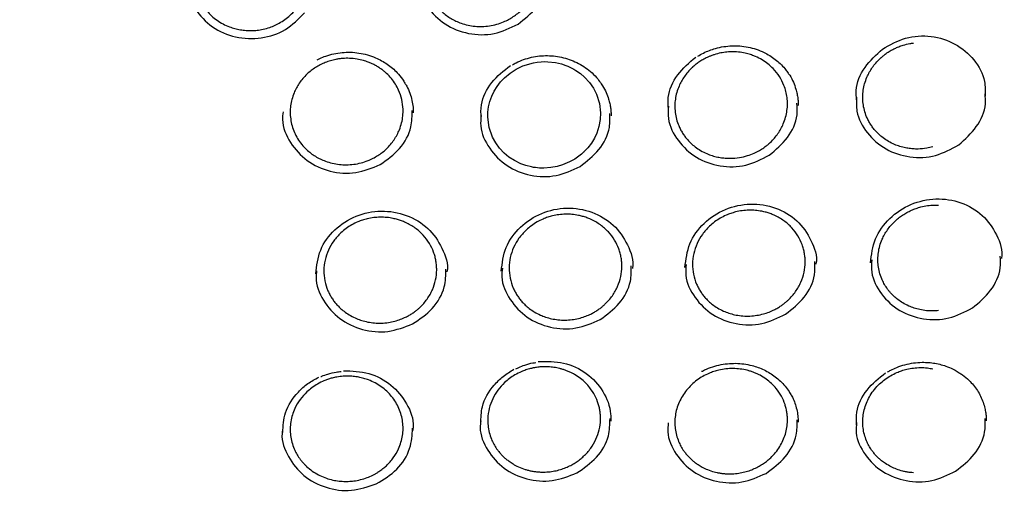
# Model space of a CAD drawing. Header units: millimetres. Extents: x 8 to 1577, y 12 to 2536.
# Tile 44 of 52: x 772 to 798, y 2127 to 2140. Entities that reach past the tile are written whole.
import ezdxf

# ---------------------------------------------------------------- set-up
doc = ezdxf.new("R2010")
doc.units = ezdxf.units.MM

msp = doc.modelspace()

# ---------------------------------------------------------------- linework, layer by layer
at = {"color": 7, "linetype": 'Continuous', "lineweight": 30, "flags": 128}
msp.add_lwpolyline([(784.746, 2138.226), (784.893, 2138.35), (785.056, 2138.454), (785.231, 2138.538), (785.51, 2138.621), (785.612, 2138.638), (785.712, 2138.648), (785.806, 2138.652), (785.893, 2138.65), (786.096, 2138.627), (786.253, 2138.591), (786.366, 2138.553), (786.417, 2138.533), (786.473, 2138.508), (786.527, 2138.482), (786.58, 2138.453), (786.632, 2138.422), (786.752, 2138.338), (786.862, 2138.244), (786.988, 2138.105), (787.093, 2137.955), (787.174, 2137.795), (787.253, 2137.547), (787.282, 2137.296), (787.273, 2137.12), (787.24, 2136.941), (787.181, 2136.762), (787.119, 2136.63), (787.041, 2136.502), (786.949, 2136.38), (786.841, 2136.266), (786.841, 2136.266), (786.841, 2136.266), (786.841, 2136.266), (786.841, 2136.266), (786.841, 2136.266), (786.841, 2136.266), (786.841, 2136.266), (786.84, 2136.266), (786.84, 2136.265), (786.839, 2136.264), (786.835, 2136.261), (786.823, 2136.25), (786.78, 2136.211), (786.708, 2136.154), (786.603, 2136.081), (786.462, 2136.002), (786.279, 2135.926), (786.133, 2135.884), (785.968, 2135.853), (785.786, 2135.84), (785.73, 2135.84), (785.674, 2135.843), (785.619, 2135.847), (785.565, 2135.853), (785.512, 2135.86), (785.46, 2135.87), (785.311, 2135.907), (785.173, 2135.957), (785.006, 2136.038), (784.86, 2136.133), (784.735, 2136.237), (784.616, 2136.364), (784.513, 2136.505), (784.428, 2136.66), (784.34, 2136.913), (784.305, 2137.184), (784.308, 2137.322), (784.326, 2137.462), (784.36, 2137.6), (784.408, 2137.736), (784.471, 2137.869), (784.549, 2137.995), (784.641, 2138.115), (784.746, 2138.226)], dxfattribs=at)
at = {"color": 7, "linetype": 'Continuous', "lineweight": 30}
for points, knots in [([(783.076, 2141.965), (783.112, 2141.998), (783.183, 2142.064), (783.301, 2142.15), (783.426, 2142.224), (783.536, 2142.276), (783.626, 2142.311), (783.698, 2142.335), (783.779, 2142.358), (783.896, 2142.384), (784.041, 2142.403), (784.221, 2142.407), (784.395, 2142.391), (784.558, 2142.357), (784.685, 2142.316), (784.793, 2142.273), (784.889, 2142.226), (784.985, 2142.169), (785.076, 2142.106), (785.204, 2142.002), (785.354, 2141.843), (785.497, 2141.614), (785.591, 2141.365), (785.629, 2141.132), (785.629, 2140.921), (785.603, 2140.735), (785.554, 2140.563), (785.487, 2140.408), (785.41, 2140.271), (785.315, 2140.14), (785.21, 2140.024), (785.096, 2139.923), (784.98, 2139.838), (784.855, 2139.763), (784.709, 2139.693), (784.54, 2139.634), (784.349, 2139.593), (784.157, 2139.577), (783.967, 2139.583), (783.78, 2139.612), (783.611, 2139.66), (783.462, 2139.721), (783.333, 2139.79), (783.209, 2139.871), (783.085, 2139.974), (782.964, 2140.099), (782.855, 2140.249), (782.766, 2140.412), (782.701, 2140.586), (782.66, 2140.768), (782.647, 2140.932), (782.652, 2141.076), (782.667, 2141.2), (782.696, 2141.328), (782.739, 2141.459), (782.797, 2141.591), (782.873, 2141.721), (782.964, 2141.848), (783.039, 2141.926), (783.076, 2141.965)], [0, 0, 0, 0, 0.015851, 0.0316, 0.047246, 0.06279, 0.070526, 0.078237, 0.087204, 0.097432, 0.11663, 0.134165, 0.154953, 0.172795, 0.187692, 0.198234, 0.210445, 0.222628, 0.234782, 0.246908, 0.277064, 0.307053, 0.336879, 0.366549, 0.386745, 0.407902, 0.429786, 0.446683, 0.463993, 0.481715, 0.49985, 0.51545, 0.531059, 0.546676, 0.562301, 0.583141, 0.603996, 0.624867, 0.644675, 0.664891, 0.685515, 0.701255, 0.717224, 0.733421, 0.749847, 0.770425, 0.791103, 0.811878, 0.832751, 0.853719, 0.874781, 0.88822, 0.902294, 0.917, 0.93234, 0.948311, 0.964912, 0.982142, 1, 1, 1, 1]), ([(776.977, 2141.857), (777.023, 2141.899), (777.111, 2141.98), (777.257, 2142.078), (777.402, 2142.154), (777.557, 2142.217), (777.719, 2142.262), (777.883, 2142.289), (778.024, 2142.298), (778.15, 2142.296), (778.268, 2142.285), (778.386, 2142.265), (778.501, 2142.236), (778.636, 2142.191), (778.786, 2142.123), (778.945, 2142.025), (779.088, 2141.911), (779.214, 2141.78), (779.324, 2141.634), (779.406, 2141.486), (779.465, 2141.342), (779.505, 2141.206), (779.53, 2141.065), (779.539, 2140.943), (779.538, 2140.839), (779.531, 2140.753), (779.518, 2140.66), (779.497, 2140.562), (779.463, 2140.448), (779.412, 2140.321), (779.337, 2140.182), (779.24, 2140.042), (779.121, 2139.908), (778.983, 2139.789), (778.837, 2139.69), (778.692, 2139.613), (778.537, 2139.551), (778.377, 2139.506), (778.218, 2139.48), (778.093, 2139.471), (777.995, 2139.471), (777.919, 2139.475), (777.844, 2139.482), (777.745, 2139.497), (777.625, 2139.523), (777.47, 2139.573), (777.311, 2139.645), (777.152, 2139.742), (777.008, 2139.857), (776.882, 2139.988), (776.772, 2140.134), (776.689, 2140.282), (776.63, 2140.426), (776.591, 2140.562), (776.565, 2140.703), (776.556, 2140.826), (776.558, 2140.93), (776.564, 2141.018), (776.578, 2141.112), (776.6, 2141.212), (776.634, 2141.325), (776.686, 2141.452), (776.761, 2141.59), (776.856, 2141.729), (776.936, 2141.814), (776.977, 2141.857)], [0, 0, 0, 0, 0.020156, 0.039053, 0.056694, 0.07308, 0.092972, 0.110641, 0.126089, 0.138089, 0.151085, 0.163939, 0.176652, 0.189224, 0.209858, 0.230104, 0.249965, 0.269894, 0.290173, 0.310804, 0.326515, 0.342426, 0.358538, 0.374852, 0.383806, 0.393548, 0.404078, 0.415395, 0.427502, 0.443743, 0.46122, 0.479933, 0.499884, 0.52025, 0.539266, 0.556931, 0.573241, 0.592872, 0.610089, 0.624888, 0.633084, 0.64123, 0.649325, 0.65737, 0.6733, 0.689026, 0.709669, 0.729946, 0.749857, 0.76981, 0.790112, 0.81076, 0.826479, 0.842391, 0.858497, 0.874796, 0.883973, 0.893895, 0.904562, 0.915973, 0.928127, 0.944361, 0.961752, 0.980299, 1, 1, 1, 1]), ([(776.368, 2140.952), (776.357, 2140.85), (776.322, 2140.534), (776.55, 2140.023), (777.004, 2139.54), (777.635, 2139.264), (778.324, 2139.24), (778.991, 2139.459), (779.304, 2139.778), (779.461, 2139.938)], [0, 0, 0, 0, 0.073353, 0.227694, 0.382008, 0.536332, 0.690729, 0.845152, 1, 1, 1, 1]), ([(782.469, 2140.988), (782.462, 2140.89), (782.437, 2140.577), (782.68, 2140.079), (783.149, 2139.611), (783.785, 2139.36), (784.487, 2139.345), (784.897, 2139.542), (785.103, 2139.641)], [0, 0, 0, 0, 0.083383, 0.266532, 0.449693, 0.63294, 0.816218, 1, 1, 1, 1]), ([(785.103, 2139.641), (785.278, 2139.78), (785.627, 2140.059), (785.887, 2140.585), (785.874, 2140.917), (785.869, 2141.033)], [0, 0, 0, 0, 0.3933368, 0.7864716, 1, 1, 1, 1]), ([(794.726, 2138.983), (794.925, 2139.095), (795.323, 2139.318), (796.022, 2139.358), (796.668, 2139.151), (797.17, 2138.727), (797.449, 2138.218), (797.441, 2137.872), (797.438, 2137.741)], [0, 0, 0, 0, 0.179165, 0.357068, 0.535166, 0.713425, 0.891181, 1, 1, 1, 1]), ([(789.849, 2138.796), (789.899, 2138.825), (789.998, 2138.882), (790.156, 2138.95), (790.334, 2139.009), (790.533, 2139.052), (790.749, 2139.074), (790.965, 2139.07), (791.181, 2139.041), (791.395, 2138.983), (791.587, 2138.905), (791.753, 2138.813), (791.897, 2138.714), (792.029, 2138.6), (792.14, 2138.487), (792.196, 2138.405), (792.219, 2138.372)], [0, 0, 0, 0, 0.064725, 0.128584, 0.191356, 0.273412, 0.353654, 0.432975, 0.514125, 0.597438, 0.683014, 0.748668, 0.815499, 0.883427, 0.952114, 1, 1, 1, 1]), ([(794.658, 2138.728), (794.662, 2138.731), (794.67, 2138.739), (794.684, 2138.752), (794.7, 2138.766), (794.718, 2138.782), (794.739, 2138.8), (794.782, 2138.834), (794.854, 2138.887), (794.937, 2138.938), (795.006, 2138.976), (795.053, 2139), (795.104, 2139.023), (795.158, 2139.046), (795.216, 2139.068), (795.313, 2139.099), (795.423, 2139.128), (795.514, 2139.139), (795.546, 2139.142)], [0, 0, 0, 0, 0.016069, 0.034987, 0.056754, 0.081368, 0.108829, 0.139136, 0.247106, 0.380639, 0.430843, 0.483884, 0.539761, 0.598472, 0.660016, 0.725494, 0.902925, 1, 1, 1, 1]), ([(779.795, 2138.7), (779.819, 2138.712), (779.892, 2138.751), (780.04, 2138.807), (780.237, 2138.863), (780.457, 2138.897), (780.679, 2138.905), (780.903, 2138.884), (781.127, 2138.835), (781.326, 2138.764), (781.501, 2138.679), (781.65, 2138.587), (781.788, 2138.481), (781.925, 2138.35), (782.036, 2138.219), (782.093, 2138.121), (782.114, 2138.086)], [0, 0, 0, 0, 0.029514, 0.093935, 0.177456, 0.258888, 0.341385, 0.425474, 0.511169, 0.598456, 0.664923, 0.732167, 0.799715, 0.866015, 0.952319, 1, 1, 1, 1]), ([(784.959, 2138.57), (784.99, 2138.588), (785.082, 2138.642), (785.25, 2138.709), (785.458, 2138.77), (785.671, 2138.805), (785.885, 2138.815), (786.097, 2138.8), (786.306, 2138.76), (786.51, 2138.695), (786.707, 2138.607), (786.893, 2138.494), (787.063, 2138.356), (787.201, 2138.213), (787.271, 2138.109), (787.301, 2138.065)], [0, 0, 0, 0, 0.040133, 0.121227, 0.201872, 0.282104, 0.361997, 0.441563, 0.521052, 0.601766, 0.683836, 0.767158, 0.851686, 0.937483, 1, 1, 1, 1]), ([(789.076, 2137.407), (789.069, 2137.506), (789.047, 2137.817), (789.289, 2138.333), (789.626, 2138.625), (789.795, 2138.772)], [0, 0, 0, 0, 0.1882339, 0.5928534, 1, 1, 1, 1]), ([(789.697, 2138.491), (789.697, 2138.491), (789.697, 2138.491), (789.697, 2138.491), (789.697, 2138.491), (789.697, 2138.491), (789.697, 2138.491), (789.698, 2138.491), (789.699, 2138.492), (789.7, 2138.494), (789.703, 2138.497), (789.711, 2138.504), (789.734, 2138.525), (789.781, 2138.565), (789.859, 2138.624), (789.939, 2138.677), (790.014, 2138.72), (790.072, 2138.75), (790.137, 2138.78), (790.207, 2138.809), (790.314, 2138.847), (790.452, 2138.883), (790.617, 2138.907), (790.79, 2138.915), (790.965, 2138.903), (791.11, 2138.876), (791.209, 2138.849), (791.271, 2138.829), (791.325, 2138.809), (791.419, 2138.771), (791.549, 2138.705), (791.706, 2138.597), (791.866, 2138.452), (792.015, 2138.264), (792.121, 2138.056), (792.182, 2137.867), (792.213, 2137.704), (792.223, 2137.535), (792.211, 2137.361), (792.175, 2137.182), (792.118, 2137.019), (792.047, 2136.875), (791.969, 2136.749), (791.876, 2136.63), (791.802, 2136.553), (791.757, 2136.511), (791.745, 2136.501), (791.732, 2136.488), (791.715, 2136.474), (791.696, 2136.458), (791.656, 2136.425), (791.586, 2136.373), (791.475, 2136.303), (791.333, 2136.231), (791.156, 2136.164), (790.945, 2136.114), (790.768, 2136.099), (790.64, 2136.1), (790.573, 2136.104), (790.506, 2136.111), (790.442, 2136.12), (790.348, 2136.137), (790.23, 2136.168), (790.078, 2136.225), (789.928, 2136.301), (789.786, 2136.395), (789.673, 2136.491), (789.584, 2136.583), (789.512, 2136.671), (789.448, 2136.763), (789.393, 2136.86), (789.336, 2136.983), (789.285, 2137.133), (789.25, 2137.312), (789.241, 2137.489), (789.255, 2137.664), (789.292, 2137.836), (789.348, 2137.995), (789.417, 2138.136), (789.495, 2138.261), (789.587, 2138.381), (789.66, 2138.454), (789.697, 2138.491)], [0, 0, 0, 0, 0.000006, 0.000012, 0.000021, 0.000037, 0.000067, 0.000123, 0.000226, 0.000427, 0.000836, 0.001726, 0.003828, 0.011043, 0.021641, 0.035619, 0.042157, 0.049236, 0.056854, 0.065012, 0.073772, 0.09302, 0.110779, 0.127051, 0.148666, 0.16695, 0.174845, 0.181908, 0.188139, 0.193642, 0.214979, 0.235951, 0.25656, 0.286768, 0.31617, 0.335341, 0.354157, 0.372657, 0.392705, 0.413225, 0.434219, 0.450283, 0.466616, 0.48322, 0.500094, 0.501458, 0.503155, 0.505186, 0.50755, 0.510249, 0.513281, 0.524381, 0.538488, 0.555604, 0.575732, 0.598876, 0.625039, 0.632435, 0.639711, 0.646867, 0.653902, 0.660818, 0.677573, 0.693575, 0.713733, 0.732548, 0.750019, 0.762773, 0.775473, 0.788118, 0.800708, 0.813242, 0.833998, 0.854599, 0.875042, 0.894155, 0.913954, 0.934437, 0.950253, 0.966453, 0.983036, 1, 1, 1, 1]), ([(794.045, 2137.642), (794.037, 2137.725), (794.009, 2138.021), (794.234, 2138.529), (794.562, 2138.831), (794.726, 2138.983)], [0, 0, 0, 0, 0.1644139, 0.58092, 1, 1, 1, 1]), ([(779.528, 2138.32), (779.563, 2138.352), (779.635, 2138.416), (779.753, 2138.498), (779.879, 2138.571), (780.012, 2138.631), (780.15, 2138.678), (780.275, 2138.709), (780.385, 2138.727), (780.476, 2138.736), (780.565, 2138.74), (780.69, 2138.739), (780.842, 2138.724), (781.008, 2138.687), (781.134, 2138.646), (781.235, 2138.604), (781.32, 2138.562), (781.404, 2138.514), (781.484, 2138.461), (781.56, 2138.404), (781.654, 2138.322), (781.76, 2138.209), (781.867, 2138.061), (781.965, 2137.876), (782.041, 2137.654), (782.071, 2137.422), (782.064, 2137.215), (782.032, 2137.033), (781.979, 2136.866), (781.91, 2136.717), (781.832, 2136.587), (781.738, 2136.462), (781.632, 2136.35), (781.519, 2136.253), (781.401, 2136.17), (781.275, 2136.097), (781.128, 2136.03), (780.958, 2135.975), (780.766, 2135.937), (780.573, 2135.924), (780.383, 2135.933), (780.196, 2135.965), (780.027, 2136.016), (779.879, 2136.08), (779.751, 2136.15), (779.629, 2136.233), (779.506, 2136.337), (779.387, 2136.465), (779.279, 2136.618), (779.193, 2136.782), (779.131, 2136.956), (779.094, 2137.137), (779.082, 2137.314), (779.094, 2137.488), (779.127, 2137.659), (779.18, 2137.817), (779.248, 2137.959), (779.325, 2138.086), (779.417, 2138.208), (779.49, 2138.282), (779.528, 2138.32)], [0, 0, 0, 0, 0.015646, 0.031286, 0.046919, 0.062544, 0.078163, 0.093774, 0.103764, 0.113706, 0.123172, 0.132164, 0.153808, 0.172089, 0.18701, 0.196739, 0.207363, 0.217928, 0.228434, 0.238883, 0.249273, 0.269869, 0.290235, 0.310374, 0.340134, 0.369393, 0.389452, 0.410279, 0.431732, 0.448239, 0.465099, 0.482315, 0.499887, 0.515492, 0.531104, 0.546723, 0.562348, 0.583186, 0.604036, 0.624899, 0.644835, 0.665128, 0.685777, 0.701502, 0.717426, 0.73355, 0.749873, 0.770724, 0.791565, 0.812394, 0.833211, 0.854014, 0.874802, 0.893478, 0.913031, 0.933459, 0.949359, 0.96575, 0.98263, 1, 1, 1, 1]), ([(784.128, 2137.157), (784.124, 2137.275), (784.112, 2137.607), (784.375, 2138.134), (784.726, 2138.412), (784.902, 2138.551)], [0, 0, 0, 0, 0.216592, 0.607302, 1, 1, 1, 1]), ([(796.059, 2136.4), (796.005, 2136.387), (795.879, 2136.355), (795.724, 2136.343), (795.603, 2136.344), (795.535, 2136.348), (795.468, 2136.354), (795.402, 2136.363), (795.309, 2136.38), (795.19, 2136.411), (795.038, 2136.466), (794.889, 2136.541), (794.748, 2136.635), (794.637, 2136.729), (794.548, 2136.82), (794.476, 2136.907), (794.412, 2137), (794.356, 2137.096), (794.299, 2137.219), (794.248, 2137.369), (794.214, 2137.547), (794.204, 2137.724), (794.218, 2137.899), (794.255, 2138.072), (794.311, 2138.231), (794.38, 2138.373), (794.458, 2138.498), (794.549, 2138.618), (794.621, 2138.691), (794.658, 2138.728)], [0, 0, 0, 0, 0.042327, 0.100484, 0.118443, 0.136092, 0.15343, 0.170457, 0.187173, 0.227582, 0.266044, 0.314275, 0.359031, 0.400306, 0.431039, 0.461611, 0.492021, 0.522268, 0.552352, 0.602105, 0.651399, 0.700233, 0.74638, 0.794054, 0.843253, 0.881161, 0.919923, 0.959537, 1, 1, 1, 1]), ([(792.219, 2138.372), (792.24, 2138.345), (792.302, 2138.263), (792.376, 2138.113), (792.439, 2137.947), (792.475, 2137.801), (792.496, 2137.68), (792.504, 2137.575), (792.504, 2137.52), (792.504, 2137.494)], [0, 0, 0, 0, 0.104694, 0.320461, 0.520975, 0.661416, 0.792745, 0.906009, 1, 1, 1, 1]), ([(782.114, 2138.086), (782.13, 2138.06), (782.184, 2137.976), (782.248, 2137.821), (782.305, 2137.632), (782.333, 2137.455), (782.335, 2137.348), (782.336, 2137.298)], [0, 0, 0, 0, 0.108516, 0.35273, 0.589787, 0.806782, 1, 1, 1, 1]), ([(787.301, 2138.065), (787.313, 2138.048), (787.365, 2137.976), (787.431, 2137.84), (787.492, 2137.681), (787.527, 2137.547), (787.549, 2137.435), (787.56, 2137.323), (787.56, 2137.257), (787.56, 2137.222)], [0, 0, 0, 0, 0.067171, 0.291091, 0.491776, 0.627045, 0.749215, 0.866854, 1, 1, 1, 1]), ([(796.744, 2136.456), (796.911, 2136.606), (797.243, 2136.904), (797.471, 2137.415), (797.446, 2137.716), (797.438, 2137.804)], [0, 0, 0, 0, 0.414844, 0.828556, 1, 1, 1, 1]), ([(789.075, 2137.48), (789.069, 2137.369), (789.051, 2137.044), (789.308, 2136.544), (789.79, 2136.093), (790.432, 2135.863), (791.133, 2135.87), (791.538, 2136.078), (791.74, 2136.182)], [0, 0, 0, 0, 0.0934344, 0.2746697, 0.4559607, 0.6372719, 0.8185882, 1, 1, 1, 1]), ([(791.74, 2136.182), (791.912, 2136.326), (792.253, 2136.615), (792.497, 2137.133), (792.478, 2137.449), (792.471, 2137.551)], [0, 0, 0, 0, 0.403815, 0.806525, 1, 1, 1, 1]), ([(794.045, 2137.716), (794.04, 2137.591), (794.029, 2137.251), (794.303, 2136.745), (794.798, 2136.31), (795.445, 2136.099), (796.145, 2136.127), (796.544, 2136.347), (796.744, 2136.456)], [0, 0, 0, 0, 0.10415, 0.283241, 0.462387, 0.641555, 0.820728, 1, 1, 1, 1]), ([(778.897, 2137.326), (778.889, 2137.258), (778.855, 2136.976), (779.067, 2136.497), (779.506, 2136.006), (780.129, 2135.723), (780.828, 2135.672), (781.249, 2135.846), (781.46, 2135.933)], [0, 0, 0, 0, 0.060289, 0.248053, 0.435828, 0.623691, 0.811587, 1, 1, 1, 1]), ([(781.46, 2135.933), (781.642, 2136.063), (782.007, 2136.322), (782.304, 2136.859), (782.306, 2137.219), (782.307, 2137.364)], [0, 0, 0, 0, 0.3736524, 0.7471212, 1, 1, 1, 1]), ([(784.127, 2137.229), (784.119, 2137.138), (784.092, 2136.833), (784.327, 2136.342), (784.789, 2135.872), (785.422, 2135.616), (786.123, 2135.596), (786.537, 2135.788), (786.743, 2135.884)], [0, 0, 0, 0, 0.078267, 0.262439, 0.446623, 0.630893, 0.815194, 1, 1, 1, 1]), ([(786.743, 2135.884), (786.92, 2136.021), (787.273, 2136.296), (787.541, 2136.824), (787.531, 2137.16), (787.527, 2137.283)], [0, 0, 0, 0, 0.388711, 0.777224, 1, 1, 1, 1]), ([(734.948, 2136.189), (734.945, 2136.154), (734.941, 2136.083), (734.934, 2135.955), (734.926, 2135.806), (734.915, 2135.639), (734.905, 2135.455), (734.894, 2135.213), (734.882, 2134.906), (734.872, 2134.542), (734.866, 2134.159), (734.865, 2133.76), (734.87, 2133.333), (734.883, 2132.805), (734.91, 2132.185), (734.958, 2131.482), (735.021, 2130.778), (735.1, 2130.077), (735.204, 2129.319), (735.336, 2128.504), (735.503, 2127.633), (735.66, 2126.922), (735.795, 2126.366), (735.898, 2125.966), (736.002, 2125.581), (736.104, 2125.223), (736.199, 2124.901), (736.286, 2124.618), (736.364, 2124.372), (736.432, 2124.164), (736.489, 2123.993), (736.532, 2123.865), (736.566, 2123.767), (736.595, 2123.681), (736.63, 2123.582), (736.672, 2123.463), (736.726, 2123.313), (736.792, 2123.129), (736.874, 2122.91), (736.968, 2122.662), (737.077, 2122.385), (737.198, 2122.084), (737.328, 2121.77), (737.542, 2121.271), (737.844, 2120.604), (738.27, 2119.731), (738.74, 2118.841), (739.255, 2117.935), (739.785, 2117.071), (740.33, 2116.239), (740.892, 2115.436), (741.479, 2114.647), (742.048, 2113.927), (742.601, 2113.266), (743.139, 2112.652), (743.714, 2112.029), (744.25, 2111.477), (744.736, 2110.997), (745.164, 2110.59), (745.61, 2110.18), (746.071, 2109.772), (746.505, 2109.401), (746.895, 2109.079), (747.227, 2108.812), (747.532, 2108.572), (747.809, 2108.359), (748.031, 2108.191), (748.204, 2108.063), (748.333, 2107.968), (748.451, 2107.883), (748.556, 2107.807), (748.646, 2107.742), (748.718, 2107.69), (748.778, 2107.648), (748.845, 2107.601), (748.937, 2107.536), (749.066, 2107.446), (749.226, 2107.336), (749.419, 2107.204), (749.773, 2106.967), (750.287, 2106.634), (750.961, 2106.217), (751.659, 2105.807), (752.382, 2105.405), (753.13, 2105.011), (753.903, 2104.628), (754.694, 2104.259), (755.572, 2103.876), (756.529, 2103.489), (757.562, 2103.109), (758.587, 2102.766), (759.603, 2102.459), (760.609, 2102.186), (761.608, 2101.946), (762.661, 2101.722), (763.775, 2101.52), (764.951, 2101.346), (766.133, 2101.209), (767.319, 2101.11), (768.508, 2101.049), (769.699, 2101.026), (770.89, 2101.043), (772.079, 2101.097), (773.266, 2101.19), (774.45, 2101.32), (775.63, 2101.489), (776.752, 2101.686), (777.816, 2101.906), (778.822, 2102.144), (779.825, 2102.411), (780.824, 2102.707), (781.822, 2103.034), (782.825, 2103.396), (783.832, 2103.794), (784.842, 2104.229), (785.854, 2104.702), (786.873, 2105.218), (787.7, 2105.671), (788.329, 2106.036), (788.749, 2106.287), (789.134, 2106.525), (789.484, 2106.747), (789.8, 2106.952), (790.082, 2107.139), (790.311, 2107.294), (790.494, 2107.42), (790.634, 2107.517), (790.755, 2107.602), (790.858, 2107.675), (790.96, 2107.748), (791.077, 2107.831), (791.215, 2107.932), (791.375, 2108.049), (791.552, 2108.181), (791.746, 2108.327), (791.951, 2108.484), (792.163, 2108.648), (792.468, 2108.889), (792.872, 2109.216), (793.378, 2109.642), (793.905, 2110.104), (794.451, 2110.605), (794.957, 2111.089), (795.417, 2111.548), (795.821, 2111.965), (796.209, 2112.38), (796.573, 2112.782), (796.945, 2113.207), (797.321, 2113.652), (797.695, 2114.111), (798.022, 2114.527), (798.308, 2114.902), (798.556, 2115.236), (798.782, 2115.549), (799.001, 2115.858), (799.225, 2116.183), (799.473, 2116.552), (799.743, 2116.968), (800.036, 2117.433), (800.342, 2117.942), (800.636, 2118.45), (800.916, 2118.954), (801.177, 2119.445), (801.432, 2119.946), (801.688, 2120.47), (801.932, 2120.995), (802.163, 2121.517), (802.366, 2122), (802.545, 2122.444), (802.701, 2122.848), (802.816, 2123.157), (802.894, 2123.373), (802.94, 2123.503), (802.977, 2123.607), (803.004, 2123.686), (803.033, 2123.768), (803.069, 2123.874), (803.12, 2124.025), (803.185, 2124.221), (803.26, 2124.455), (803.343, 2124.719), (803.428, 2124.999), (803.515, 2125.295), (803.612, 2125.638), (803.718, 2126.032), (803.832, 2126.481), (803.945, 2126.957), (804.056, 2127.46), (804.164, 2127.99), (804.267, 2128.545), (804.376, 2129.205), (804.483, 2129.95), (804.576, 2130.763), (804.646, 2131.546), (804.694, 2132.297), (804.723, 2133.016), (804.733, 2133.602), (804.733, 2134.061), (804.729, 2134.401), (804.721, 2134.728), (804.712, 2135.036), (804.7, 2135.319), (804.688, 2135.574), (804.676, 2135.802), (804.663, 2136.003), (804.654, 2136.13), (804.65, 2136.189)], [0, 0, 0, 0, 0.0009514, 0.0019302, 0.0033282, 0.0048997, 0.0066141, 0.0084651, 0.01165, 0.0151726, 0.0186029, 0.0223025, 0.026271, 0.0305086, 0.0369887, 0.0435611, 0.0501153, 0.0566512, 0.0631691, 0.0714014, 0.0796044, 0.0877782, 0.0916215, 0.0954582, 0.0992346, 0.1026878, 0.1057827, 0.1085193, 0.1108978, 0.112918, 0.11458, 0.1158838, 0.1166574, 0.1174323, 0.1183915, 0.119554, 0.1209327, 0.1227975, 0.1249517, 0.1273952, 0.1301279, 0.13315, 0.1363427, 0.1395129, 0.1481005, 0.1564966, 0.1662426, 0.1757176, 0.1850473, 0.1939576, 0.202873, 0.2117931, 0.2207181, 0.2278244, 0.2352012, 0.2428533, 0.2507807, 0.2559873, 0.2613062, 0.2667373, 0.2722805, 0.2779052, 0.2820616, 0.2858741, 0.2893427, 0.2924675, 0.2952485, 0.296812, 0.2982413, 0.2995362, 0.3006969, 0.3017121, 0.302507, 0.3030691, 0.3036577, 0.3047068, 0.3061003, 0.3078381, 0.3099203, 0.3123469, 0.3192277, 0.3262688, 0.3334574, 0.3407935, 0.3482772, 0.3559084, 0.3636767, 0.3714016, 0.3812719, 0.390959, 0.4004628, 0.4097834, 0.4189212, 0.4278834, 0.4367987, 0.4471996, 0.4576003, 0.4680008, 0.4784012, 0.4888017, 0.4992027, 0.5096038, 0.5200048, 0.5304061, 0.5408076, 0.55122, 0.5616863, 0.5707037, 0.579764, 0.5888669, 0.5980126, 0.6072038, 0.6165659, 0.626167, 0.6358076, 0.6456775, 0.6557769, 0.666106, 0.6707627, 0.6751238, 0.6791487, 0.6828373, 0.6861897, 0.6892057, 0.6918855, 0.6935902, 0.6951239, 0.6964495, 0.6975366, 0.6985229, 0.6997964, 0.7013805, 0.7031056, 0.7050916, 0.7073095, 0.7096234, 0.7120164, 0.7144885, 0.7200518, 0.725978, 0.7322675, 0.7389201, 0.7459361, 0.7511582, 0.7564885, 0.7616192, 0.7665175, 0.7711835, 0.7769423, 0.7823026, 0.7872644, 0.7913577, 0.7951331, 0.7985907, 0.8018648, 0.8054483, 0.809387, 0.8139906, 0.8190001, 0.8244156, 0.830237, 0.8350958, 0.8402053, 0.8454971, 0.8505635, 0.8562126, 0.8614464, 0.8662644, 0.8706668, 0.8746536, 0.8782246, 0.8797501, 0.8810224, 0.8820328, 0.8827812, 0.8833596, 0.8844228, 0.8858891, 0.8877587, 0.8901425, 0.892694, 0.8953941, 0.8982429, 0.9012404, 0.9052794, 0.9095604, 0.9140831, 0.9188478, 0.9238544, 0.9291028, 0.9345442, 0.942438, 0.950028, 0.9573143, 0.9642968, 0.9709756, 0.9773508, 0.9805945, 0.9837534, 0.9868267, 0.9897044, 0.992312, 0.9946123, 0.9966569, 0.9984505, 1, 1, 1, 1]), ([(789.511, 2133.216), (789.538, 2133.431), (789.591, 2133.858), (789.99, 2134.412), (790.563, 2134.785), (791.241, 2134.934), (791.917, 2134.824), (792.503, 2134.481), (792.861, 2133.95), (793.017, 2133.519), (792.972, 2133.309), (792.972, 2133.308)], [0, 0, 0, 0, 0.125319, 0.249873, 0.374653, 0.499463, 0.624009, 0.749188, 0.874399, 0.999127, 1, 1, 1, 1]), ([(794.413, 2133.341), (794.44, 2133.555), (794.493, 2133.983), (794.891, 2134.54), (795.464, 2134.916), (796.142, 2135.07), (796.816, 2134.963), (797.401, 2134.624), (797.759, 2134.096), (797.915, 2133.666), (797.87, 2133.456), (797.87, 2133.454)], [0, 0, 0, 0, 0.125284, 0.249902, 0.374726, 0.499518, 0.62403, 0.749256, 0.874417, 0.999179, 1, 1, 1, 1]), ([(795.056, 2134.435), (795.088, 2134.465), (795.153, 2134.523), (795.261, 2134.601), (795.374, 2134.67), (795.474, 2134.719), (795.555, 2134.754), (795.618, 2134.777), (795.681, 2134.797), (795.781, 2134.825), (795.918, 2134.852), (796.073, 2134.867), (796.171, 2134.863), (796.21, 2134.861)], [0, 0, 0, 0, 0.105289, 0.210456, 0.315501, 0.420421, 0.472847, 0.525241, 0.577603, 0.631011, 0.768886, 0.906679, 1, 1, 1, 1]), ([(779.759, 2133.051), (779.785, 2133.265), (779.837, 2133.691), (780.238, 2134.237), (780.809, 2134.608), (781.49, 2134.746), (782.169, 2134.631), (782.754, 2134.277), (783.116, 2133.744), (783.27, 2133.311), (783.225, 2133.102), (783.225, 2133.101)], [0, 0, 0, 0, 0.124839, 0.249417, 0.374443, 0.499055, 0.623992, 0.749443, 0.87424, 0.999316, 1, 1, 1, 1]), ([(784.66, 2133.12), (784.686, 2133.334), (784.738, 2133.76), (785.139, 2134.309), (785.709, 2134.683), (786.39, 2134.826), (787.068, 2134.715), (787.653, 2134.365), (788.014, 2133.835), (788.168, 2133.402), (788.124, 2133.192), (788.123, 2133.191)], [0, 0, 0, 0, 0.124807, 0.249354, 0.37435, 0.498906, 0.623837, 0.74928, 0.874078, 0.999166, 1, 1, 1, 1]), ([(785.316, 2134.204), (785.361, 2134.244), (785.451, 2134.323), (785.602, 2134.42), (785.729, 2134.483), (785.825, 2134.521), (785.886, 2134.543), (785.949, 2134.563), (786.047, 2134.588), (786.183, 2134.613), (786.356, 2134.626), (786.528, 2134.62), (786.68, 2134.599), (786.809, 2134.568), (786.917, 2134.533), (787.034, 2134.486), (787.156, 2134.423), (787.28, 2134.343), (787.392, 2134.254), (787.524, 2134.124), (787.658, 2133.947), (787.753, 2133.752), (787.803, 2133.593), (787.829, 2133.475), (787.844, 2133.357), (787.849, 2133.192), (787.825, 2132.974), (787.756, 2132.757), (787.673, 2132.59), (787.596, 2132.468), (787.505, 2132.352), (787.417, 2132.261), (787.337, 2132.19), (787.267, 2132.134), (787.187, 2132.079), (787.097, 2132.024), (786.988, 2131.968), (786.856, 2131.914), (786.698, 2131.867), (786.526, 2131.835), (786.343, 2131.823), (786.161, 2131.832), (785.991, 2131.86), (785.835, 2131.903), (785.682, 2131.962), (785.537, 2132.038), (785.404, 2132.129), (785.3, 2132.218), (785.215, 2132.304), (785.143, 2132.389), (785.08, 2132.48), (785.023, 2132.575), (784.951, 2132.723), (784.885, 2132.934), (784.859, 2133.208), (784.89, 2133.484), (784.979, 2133.749), (785.118, 2133.997), (785.25, 2134.135), (785.316, 2134.204)], [0, 0, 0, 0, 0.01965, 0.039003, 0.058062, 0.065136, 0.072168, 0.079159, 0.086228, 0.104715, 0.123192, 0.14166, 0.160117, 0.172421, 0.18472, 0.196925, 0.213445, 0.229654, 0.245553, 0.261143, 0.291361, 0.320355, 0.334408, 0.348155, 0.361598, 0.374917, 0.404827, 0.435616, 0.451361, 0.467329, 0.48352, 0.499936, 0.50886, 0.518578, 0.529091, 0.5404, 0.552506, 0.568757, 0.586255, 0.605002, 0.624999, 0.644752, 0.66333, 0.68073, 0.696951, 0.716736, 0.734419, 0.749995, 0.762455, 0.774922, 0.787395, 0.799875, 0.812362, 0.843562, 0.874796, 0.906061, 0.937353, 0.968667, 1, 1, 1, 1]), ([(790.16, 2134.305), (790.204, 2134.344), (790.291, 2134.421), (790.44, 2134.518), (790.565, 2134.582), (790.66, 2134.621), (790.723, 2134.644), (790.786, 2134.664), (790.886, 2134.692), (791.023, 2134.718), (791.198, 2134.732), (791.372, 2134.727), (791.525, 2134.706), (791.656, 2134.675), (791.765, 2134.64), (791.881, 2134.593), (792.003, 2134.531), (792.126, 2134.451), (792.237, 2134.362), (792.368, 2134.234), (792.501, 2134.057), (792.595, 2133.863), (792.645, 2133.705), (792.67, 2133.588), (792.685, 2133.47), (792.69, 2133.304), (792.666, 2133.087), (792.596, 2132.869), (792.512, 2132.701), (792.435, 2132.579), (792.345, 2132.463), (792.257, 2132.372), (792.177, 2132.301), (792.107, 2132.245), (792.028, 2132.189), (791.938, 2132.135), (791.829, 2132.078), (791.697, 2132.023), (791.54, 2131.976), (791.367, 2131.943), (791.183, 2131.929), (791, 2131.938), (790.828, 2131.965), (790.672, 2132.008), (790.52, 2132.068), (790.376, 2132.143), (790.245, 2132.233), (790.142, 2132.32), (790.057, 2132.406), (789.986, 2132.491), (789.922, 2132.581), (789.866, 2132.676), (789.795, 2132.825), (789.729, 2133.035), (789.703, 2133.309), (789.735, 2133.585), (789.824, 2133.849), (789.963, 2134.097), (790.094, 2134.236), (790.16, 2134.305)], [0, 0, 0, 0, 0.01904, 0.038057, 0.057049, 0.064168, 0.071284, 0.078396, 0.085637, 0.104349, 0.123051, 0.141742, 0.160422, 0.172874, 0.185322, 0.197644, 0.214074, 0.230201, 0.246025, 0.261546, 0.291653, 0.320564, 0.334587, 0.348312, 0.36174, 0.37508, 0.405058, 0.435882, 0.451632, 0.467597, 0.483778, 0.500175, 0.50903, 0.518694, 0.529167, 0.540449, 0.552541, 0.568795, 0.586317, 0.605109, 0.625174, 0.645164, 0.663911, 0.681414, 0.697669, 0.717393, 0.734893, 0.750164, 0.762658, 0.775155, 0.787653, 0.800155, 0.812657, 0.843879, 0.875107, 0.906337, 0.937565, 0.968787, 1, 1, 1, 1]), ([(780.423, 2134.131), (780.468, 2134.171), (780.558, 2134.249), (780.71, 2134.345), (780.836, 2134.407), (780.932, 2134.445), (780.994, 2134.467), (781.057, 2134.486), (781.155, 2134.511), (781.291, 2134.535), (781.464, 2134.547), (781.637, 2134.54), (781.788, 2134.517), (781.918, 2134.485), (782.026, 2134.45), (782.142, 2134.402), (782.264, 2134.339), (782.388, 2134.258), (782.501, 2134.168), (782.632, 2134.038), (782.767, 2133.859), (782.862, 2133.663), (782.912, 2133.505), (782.938, 2133.386), (782.952, 2133.269), (782.958, 2133.103), (782.934, 2132.886), (782.864, 2132.669), (782.781, 2132.502), (782.704, 2132.381), (782.613, 2132.265), (782.525, 2132.175), (782.444, 2132.104), (782.374, 2132.049), (782.294, 2131.994), (782.205, 2131.94), (782.095, 2131.885), (781.963, 2131.831), (781.805, 2131.785), (781.632, 2131.754), (781.45, 2131.743), (781.268, 2131.753), (781.097, 2131.782), (780.941, 2131.826), (780.788, 2131.886), (780.643, 2131.963), (780.51, 2132.055), (780.405, 2132.144), (780.32, 2132.231), (780.249, 2132.317), (780.185, 2132.408), (780.129, 2132.503), (780.057, 2132.652), (779.991, 2132.863), (779.965, 2133.138), (779.996, 2133.413), (780.085, 2133.678), (780.224, 2133.925), (780.356, 2134.062), (780.423, 2134.131)], [0, 0, 0, 0, 0.019654, 0.039009, 0.058065, 0.065137, 0.072167, 0.079155, 0.086228, 0.104713, 0.123188, 0.141654, 0.16011, 0.172413, 0.184712, 0.196911, 0.213432, 0.229641, 0.24554, 0.26113, 0.291349, 0.320342, 0.334394, 0.348141, 0.361583, 0.374911, 0.40482, 0.43561, 0.451356, 0.467325, 0.483518, 0.499936, 0.508852, 0.518565, 0.529074, 0.540381, 0.552486, 0.568738, 0.58624, 0.604993, 0.624999, 0.64474, 0.663309, 0.680704, 0.696924, 0.716711, 0.734403, 0.749995, 0.762453, 0.774918, 0.78739, 0.799868, 0.812354, 0.843552, 0.874785, 0.906051, 0.937344, 0.968662, 1, 1, 1, 1]), ([(796.205, 2132.078), (796.162, 2132.074), (796.056, 2132.064), (795.892, 2132.072), (795.72, 2132.099), (795.565, 2132.141), (795.412, 2132.2), (795.269, 2132.275), (795.138, 2132.363), (795.045, 2132.442), (794.978, 2132.508), (794.929, 2132.562), (794.883, 2132.617), (794.828, 2132.693), (794.766, 2132.793), (794.7, 2132.931), (794.647, 2133.088), (794.613, 2133.263), (794.604, 2133.438), (794.618, 2133.614), (794.655, 2133.789), (794.712, 2133.948), (794.782, 2134.089), (794.859, 2134.211), (794.95, 2134.328), (795.02, 2134.399), (795.056, 2134.435)], [0, 0, 0, 0, 0.036167, 0.087496, 0.135646, 0.180608, 0.222378, 0.273081, 0.31809, 0.357395, 0.37849, 0.399452, 0.420281, 0.440978, 0.481959, 0.522407, 0.575488, 0.627616, 0.678785, 0.729608, 0.781517, 0.834509, 0.874974, 0.916046, 0.957722, 1, 1, 1, 1]), ([(792.171, 2131.983), (792.346, 2132.123), (792.696, 2132.402), (792.957, 2132.926), (792.945, 2133.255), (792.94, 2133.371)], [0, 0, 0, 0, 0.393244, 0.785407, 1, 1, 1, 1]), ([(794.446, 2133.421), (794.439, 2133.311), (794.421, 2132.988), (794.678, 2132.492), (795.159, 2132.047), (795.8, 2131.823), (796.499, 2131.834), (796.904, 2132.043), (797.107, 2132.148)], [0, 0, 0, 0, 0.093243, 0.274515, 0.455843, 0.637193, 0.818549, 1, 1, 1, 1]), ([(797.107, 2132.148), (797.278, 2132.293), (797.619, 2132.582), (797.863, 2133.099), (797.844, 2133.414), (797.838, 2133.516)], [0, 0, 0, 0, 0.4036292, 0.8061511, 1, 1, 1, 1]), ([(779.784, 2133.124), (779.777, 2133.069), (779.739, 2132.802), (779.939, 2132.333), (780.365, 2131.837), (780.98, 2131.543), (781.678, 2131.478), (782.103, 2131.643), (782.316, 2131.725)], [0, 0, 0, 0, 0.04985, 0.239701, 0.429564, 0.619515, 0.809496, 1, 1, 1, 1]), ([(782.316, 2131.725), (782.501, 2131.85), (782.873, 2132.101), (783.186, 2132.641), (783.196, 2133.012), (783.2, 2133.168)], [0, 0, 0, 0, 0.365685, 0.731192, 1, 1, 1, 1]), ([(784.69, 2133.197), (784.682, 2133.12), (784.65, 2132.831), (784.871, 2132.35), (785.319, 2131.872), (785.945, 2131.604), (786.645, 2131.568), (787.063, 2131.75), (787.272, 2131.841)], [0, 0, 0, 0, 0.067364, 0.253715, 0.440079, 0.626529, 0.813008, 1, 1, 1, 1]), ([(787.272, 2131.841), (787.452, 2131.974), (787.813, 2132.24), (788.098, 2132.772), (788.095, 2133.121), (788.094, 2133.257)], [0, 0, 0, 0, 0.3793567, 0.7585264, 1, 1, 1, 1]), ([(789.544, 2133.294), (789.536, 2133.199), (789.512, 2132.89), (789.753, 2132.4), (790.22, 2131.94), (790.855, 2131.697), (791.555, 2131.687), (791.966, 2131.884), (792.171, 2131.983)], [0, 0, 0, 0, 0.082307, 0.265767, 0.449284, 0.632822, 0.816365, 1, 1, 1, 1]), ([(785.049, 2130.543), (785.073, 2130.555), (785.148, 2130.593), (785.297, 2130.646), (785.449, 2130.691), (785.547, 2130.704), (785.572, 2130.707)], [0, 0, 0, 0, 0.145807, 0.458997, 0.865055, 1, 1, 1, 1]), ([(785.635, 2130.731), (785.862, 2130.735), (786.318, 2130.742), (786.936, 2130.446), (787.377, 2129.966), (787.555, 2129.497), (787.552, 2129.224), (787.551, 2129.161)], [0, 0, 0, 0, 0.232574, 0.465736, 0.698041, 0.931097, 1, 1, 1, 1]), ([(794.865, 2130.458), (794.892, 2130.474), (794.969, 2130.52), (795.122, 2130.587), (795.322, 2130.654), (795.548, 2130.699), (795.757, 2130.715), (795.947, 2130.71), (796.117, 2130.689), (796.283, 2130.653), (796.462, 2130.593), (796.621, 2130.524), (796.717, 2130.46), (796.752, 2130.437)], [0, 0, 0, 0, 0.04746, 0.13432, 0.248283, 0.36225, 0.476332, 0.561998, 0.647755, 0.733672, 0.819857, 0.935568, 1, 1, 1, 1]), ([(779.898, 2130.334), (779.906, 2130.337), (779.964, 2130.365), (780.098, 2130.408), (780.268, 2130.453), (780.386, 2130.465), (780.429, 2130.47)], [0, 0, 0, 0, 0.044995, 0.357192, 0.763145, 1, 1, 1, 1]), ([(780.493, 2130.491), (780.72, 2130.483), (781.175, 2130.467), (781.781, 2130.138), (782.182, 2129.636), (782.365, 2129.183), (782.323, 2128.939), (782.317, 2128.904)], [0, 0, 0, 0, 0.23968, 0.479963, 0.719368, 0.959557, 1, 1, 1, 1]), ([(784.122, 2129.094), (784.125, 2129.245), (784.13, 2129.608), (784.39, 2130.036), (784.701, 2130.352), (784.895, 2130.469), (784.992, 2130.527)], [0, 0, 0, 0, 0.26097, 0.628612, 0.814443, 1, 1, 1, 1]), ([(784.75, 2130.177), (784.791, 2130.213), (784.876, 2130.288), (785.024, 2130.385), (785.151, 2130.449), (785.249, 2130.489), (785.309, 2130.511), (785.371, 2130.531), (785.428, 2130.546), (785.471, 2130.556), (785.504, 2130.563), (785.562, 2130.575), (785.649, 2130.587), (785.77, 2130.596), (785.904, 2130.596), (786.026, 2130.584), (786.128, 2130.567), (786.205, 2130.549), (786.285, 2130.527), (786.368, 2130.499), (786.452, 2130.465), (786.529, 2130.428), (786.632, 2130.372), (786.754, 2130.29), (786.889, 2130.172), (787.022, 2130.022), (787.14, 2129.839), (787.215, 2129.657), (787.253, 2129.513), (787.272, 2129.407), (787.282, 2129.3), (787.283, 2129.142), (787.256, 2128.93), (787.169, 2128.676), (787.03, 2128.438), (786.879, 2128.266), (786.744, 2128.15), (786.64, 2128.074), (786.524, 2128.004), (786.396, 2127.942), (786.257, 2127.889), (786.106, 2127.848), (785.946, 2127.821), (785.799, 2127.812), (785.671, 2127.815), (785.567, 2127.824), (785.469, 2127.84), (785.378, 2127.86), (785.258, 2127.894), (785.12, 2127.947), (784.979, 2128.022), (784.874, 2128.091), (784.805, 2128.144), (784.763, 2128.18), (784.742, 2128.199), (784.721, 2128.219), (784.695, 2128.243), (784.661, 2128.279), (784.628, 2128.316), (784.596, 2128.354), (784.566, 2128.392), (784.519, 2128.458), (784.46, 2128.553), (784.392, 2128.696), (784.339, 2128.86), (784.307, 2129.042), (784.3, 2129.256), (784.334, 2129.496), (784.427, 2129.75), (784.563, 2129.983), (784.688, 2130.113), (784.75, 2130.177)], [0, 0, 0, 0, 0.0178628, 0.0369135, 0.0571498, 0.0639102, 0.0707929, 0.0777979, 0.0849251, 0.0894216, 0.0920318, 0.0957141, 0.1084709, 0.1202142, 0.1345438, 0.1514559, 0.1594971, 0.1680121, 0.1770005, 0.1864619, 0.196396, 0.2068023, 0.2143849, 0.2350642, 0.2550965, 0.2744833, 0.3023372, 0.3287503, 0.341428, 0.3537462, 0.3657055, 0.3782625, 0.4080064, 0.4381858, 0.4688067, 0.4998753, 0.5131496, 0.5270955, 0.5417137, 0.5570054, 0.5729714, 0.589613, 0.6069313, 0.6249275, 0.6367302, 0.6479514, 0.6585903, 0.6686466, 0.6781195, 0.6992342, 0.7166995, 0.7305078, 0.7406531, 0.7458559, 0.7489943, 0.7499394, 0.7555076, 0.761061, 0.7665997, 0.7721236, 0.7776328, 0.7831271, 0.7995145, 0.8157678, 0.8372223, 0.8584365, 0.8794088, 0.9103841, 0.9408102, 0.9706833, 1, 1, 1, 1]), ([(789.687, 2130.12), (789.733, 2130.161), (789.825, 2130.242), (789.98, 2130.342), (790.111, 2130.407), (790.21, 2130.446), (790.275, 2130.469), (790.341, 2130.489), (790.447, 2130.516), (790.595, 2130.541), (790.784, 2130.551), (790.972, 2130.539), (791.125, 2130.51), (791.245, 2130.476), (791.332, 2130.445), (791.416, 2130.41), (791.527, 2130.355), (791.659, 2130.273), (791.801, 2130.156), (791.941, 2130.007), (792.065, 2129.823), (792.145, 2129.638), (792.187, 2129.49), (792.207, 2129.382), (792.219, 2129.273), (792.221, 2129.143), (792.207, 2128.989), (792.168, 2128.815), (792.105, 2128.646), (792.018, 2128.483), (791.909, 2128.33), (791.796, 2128.208), (791.686, 2128.112), (791.584, 2128.036), (791.469, 2127.965), (791.342, 2127.902), (791.203, 2127.847), (791.052, 2127.804), (790.89, 2127.775), (790.746, 2127.765), (790.626, 2127.767), (790.532, 2127.773), (790.444, 2127.785), (790.361, 2127.801), (790.248, 2127.828), (790.116, 2127.873), (789.975, 2127.939), (789.864, 2128.005), (789.78, 2128.064), (789.719, 2128.113), (789.674, 2128.153), (789.637, 2128.188), (789.602, 2128.224), (789.569, 2128.261), (789.538, 2128.298), (789.508, 2128.337), (789.461, 2128.401), (789.403, 2128.495), (789.337, 2128.633), (789.284, 2128.788), (789.251, 2128.959), (789.241, 2129.132), (789.254, 2129.307), (789.292, 2129.484), (789.355, 2129.658), (789.442, 2129.824), (789.551, 2129.981), (789.642, 2130.074), (789.687, 2130.12)], [0, 0, 0, 0, 0.020031, 0.039897, 0.059598, 0.066947, 0.074273, 0.081575, 0.089142, 0.109336, 0.129518, 0.149689, 0.169848, 0.179928, 0.190005, 0.20008, 0.209743, 0.230877, 0.251365, 0.271208, 0.299746, 0.326846, 0.339869, 0.352533, 0.364838, 0.377416, 0.397385, 0.417541, 0.437886, 0.458424, 0.479156, 0.500083, 0.513085, 0.526834, 0.54133, 0.556573, 0.572565, 0.589308, 0.606802, 0.625049, 0.635525, 0.645558, 0.655148, 0.664294, 0.672996, 0.692797, 0.70982, 0.724059, 0.735511, 0.744171, 0.750038, 0.755701, 0.761325, 0.76691, 0.772456, 0.777963, 0.78343, 0.799592, 0.815399, 0.835919, 0.855808, 0.875065, 0.895384, 0.915906, 0.93663, 0.957555, 0.978678, 1, 1, 1, 1]), ([(789.946, 2130.466), (789.955, 2130.472), (790.032, 2130.516), (790.187, 2130.578), (790.407, 2130.643), (790.63, 2130.679), (790.85, 2130.69), (791.07, 2130.674), (791.268, 2130.636), (791.446, 2130.58), (791.604, 2130.514), (791.756, 2130.43), (791.901, 2130.331), (792.036, 2130.217), (792.157, 2130.087), (792.244, 2129.977), (792.282, 2129.908), (792.291, 2129.891)], [0, 0, 0, 0, 0.012196, 0.098401, 0.182701, 0.265228, 0.346018, 0.426015, 0.508019, 0.571072, 0.635497, 0.701287, 0.768392, 0.83673, 0.906221, 0.976259, 1, 1, 1, 1]), ([(794.651, 2130.141), (794.697, 2130.181), (794.788, 2130.262), (794.943, 2130.362), (795.072, 2130.428), (795.171, 2130.468), (795.236, 2130.491), (795.301, 2130.512), (795.405, 2130.539), (795.549, 2130.565), (795.732, 2130.576), (795.905, 2130.569), (796.013, 2130.548), (796.062, 2130.539)], [0, 0, 0, 0, 0.1216081, 0.2423131, 0.3621109, 0.4068245, 0.4514096, 0.4958659, 0.5416653, 0.6615903, 0.7814453, 0.9012307, 1, 1, 1, 1]), ([(778.887, 2128.855), (778.898, 2129.032), (778.922, 2129.422), (779.214, 2129.861), (779.541, 2130.16), (779.741, 2130.267), (779.841, 2130.32)], [0, 0, 0, 0, 0.293416, 0.644919, 0.822604, 1, 1, 1, 1]), ([(779.528, 2129.932), (779.571, 2129.97), (779.658, 2130.046), (779.809, 2130.144), (779.949, 2130.213), (780.071, 2130.26), (780.172, 2130.292), (780.296, 2130.322), (780.44, 2130.343), (780.598, 2130.351), (780.749, 2130.343), (780.893, 2130.323), (781.028, 2130.291), (781.174, 2130.242), (781.331, 2130.17), (781.494, 2130.069), (781.641, 2129.949), (781.769, 2129.812), (781.877, 2129.66), (781.963, 2129.495), (782.024, 2129.322), (782.06, 2129.143), (782.071, 2128.961), (782.056, 2128.779), (782.016, 2128.6), (781.941, 2128.4), (781.817, 2128.187), (781.681, 2128.032), (781.582, 2127.943), (781.534, 2127.903), (781.483, 2127.864), (781.427, 2127.825), (781.366, 2127.787), (781.277, 2127.737), (781.152, 2127.679), (780.987, 2127.622), (780.82, 2127.585), (780.655, 2127.567), (780.498, 2127.565), (780.334, 2127.579), (780.165, 2127.612), (779.995, 2127.665), (779.827, 2127.741), (779.665, 2127.84), (779.547, 2127.936), (779.466, 2128.015), (779.417, 2128.068), (779.371, 2128.123), (779.314, 2128.199), (779.251, 2128.299), (779.182, 2128.439), (779.127, 2128.599), (779.091, 2128.78), (779.082, 2128.963), (779.098, 2129.145), (779.139, 2129.322), (779.215, 2129.52), (779.337, 2129.733), (779.464, 2129.866), (779.528, 2129.932)], [0, 0, 0, 0, 0.018584, 0.038067, 0.058446, 0.068978, 0.08018, 0.09226, 0.109813, 0.126693, 0.142901, 0.158437, 0.173302, 0.187566, 0.208528, 0.229477, 0.250413, 0.271337, 0.292349, 0.313365, 0.33428, 0.355096, 0.375832, 0.396747, 0.417565, 0.438289, 0.469174, 0.499858, 0.506237, 0.512966, 0.520045, 0.527474, 0.535253, 0.543382, 0.560687, 0.579395, 0.599508, 0.615521, 0.632327, 0.649927, 0.668323, 0.687515, 0.707506, 0.728295, 0.749886, 0.75796, 0.766018, 0.774061, 0.782088, 0.798089, 0.814027, 0.835169, 0.856197, 0.877107, 0.8979, 0.918573, 0.939126, 0.969701, 1, 1, 1, 1]), ([(794.046, 2129.053), (794.041, 2129.168), (794.027, 2129.493), (794.289, 2130.014), (794.636, 2130.296), (794.81, 2130.438)], [0, 0, 0, 0, 0.21347, 0.605506, 1, 1, 1, 1]), ([(796.752, 2130.437), (796.781, 2130.42), (796.877, 2130.362), (797.004, 2130.251), (797.135, 2130.111), (797.238, 2129.971), (797.324, 2129.819), (797.39, 2129.66), (797.434, 2129.51), (797.449, 2129.415), (797.456, 2129.374)], [0, 0, 0, 0, 0.075906, 0.246266, 0.375929, 0.507111, 0.639939, 0.774621, 0.900999, 1, 1, 1, 1]), ([(795.549, 2127.796), (795.519, 2127.798), (795.456, 2127.802), (795.361, 2127.817), (795.24, 2127.843), (795.104, 2127.885), (794.952, 2127.952), (794.821, 2128.028), (794.715, 2128.105), (794.645, 2128.165), (794.599, 2128.209), (794.564, 2128.244), (794.531, 2128.281), (794.5, 2128.318), (794.47, 2128.356), (794.424, 2128.42), (794.366, 2128.513), (794.3, 2128.651), (794.247, 2128.806), (794.214, 2128.977), (794.204, 2129.15), (794.218, 2129.325), (794.256, 2129.502), (794.318, 2129.676), (794.405, 2129.842), (794.515, 2130.001), (794.606, 2130.094), (794.651, 2130.141)], [0, 0, 0, 0, 0.0263632, 0.0568878, 0.0858065, 0.1387963, 0.1853523, 0.237385, 0.2779412, 0.3069996, 0.3226053, 0.338111, 0.3535166, 0.368822, 0.3840271, 0.3991318, 0.4438258, 0.4876145, 0.5445701, 0.5999094, 0.6536282, 0.7097221, 0.7664747, 0.8238825, 0.881942, 0.9406491, 1, 1, 1, 1]), ([(792.291, 2129.891), (792.311, 2129.858), (792.361, 2129.775), (792.419, 2129.633), (792.467, 2129.469), (792.497, 2129.301), (792.501, 2129.189), (792.503, 2129.133)], [0, 0, 0, 0, 0.1424723, 0.3577229, 0.5723052, 0.7863571, 1, 1, 1, 1]), ([(784.12, 2129.166), (784.113, 2129.109), (784.076, 2128.841), (784.277, 2128.374), (784.705, 2127.885), (785.321, 2127.598), (786.019, 2127.539), (786.443, 2127.707), (786.655, 2127.791)], [0, 0, 0, 0, 0.051674, 0.241162, 0.430662, 0.620248, 0.809864, 1, 1, 1, 1]), ([(786.655, 2127.791), (786.84, 2127.917), (787.21, 2128.17), (787.521, 2128.708), (787.529, 2129.074), (787.533, 2129.228)], [0, 0, 0, 0, 0.3670358, 0.7338928, 1, 1, 1, 1]), ([(791.655, 2127.78), (791.835, 2127.913), (792.195, 2128.18), (792.478, 2128.711), (792.475, 2129.057), (792.474, 2129.19)], [0, 0, 0, 0, 0.380749, 0.760449, 1, 1, 1, 1]), ([(796.662, 2127.836), (796.838, 2127.975), (797.189, 2128.253), (797.453, 2128.778), (797.442, 2129.107), (797.438, 2129.226)], [0, 0, 0, 0, 0.391283, 0.781489, 1, 1, 1, 1]), ([(797.456, 2129.374), (797.456, 2129.37), (797.464, 2129.33), (797.468, 2129.261), (797.469, 2129.198), (797.47, 2129.171)], [0, 0, 0, 0, 0.049109, 0.581671, 1, 1, 1, 1]), ([(778.885, 2128.926), (778.88, 2128.895), (778.838, 2128.654), (779.017, 2128.203), (779.416, 2127.692), (780.018, 2127.375), (780.711, 2127.282), (781.143, 2127.428), (781.36, 2127.502)], [0, 0, 0, 0, 0.0294931, 0.223413, 0.4173451, 0.6113651, 0.8054157, 1, 1, 1, 1]), ([(781.36, 2127.502), (781.551, 2127.619), (781.934, 2127.852), (782.28, 2128.399), (782.307, 2128.79), (782.319, 2128.97)], [0, 0, 0, 0, 0.3515202, 0.7028727, 1, 1, 1, 1]), ([(789.073, 2129.11), (789.065, 2129.033), (789.034, 2128.744), (789.255, 2128.267), (789.704, 2127.796), (790.331, 2127.534), (791.029, 2127.503), (791.446, 2127.688), (791.655, 2127.78)], [0, 0, 0, 0, 0.0679917, 0.2543133, 0.4406936, 0.6270954, 0.8135021, 1, 1, 1, 1]), ([(794.045, 2129.127), (794.037, 2129.035), (794.012, 2128.731), (794.249, 2128.247), (794.714, 2127.791), (795.346, 2127.549), (796.045, 2127.541), (796.457, 2127.738), (796.662, 2127.836)], [0, 0, 0, 0, 0.0801452, 0.2640359, 0.4479848, 0.6319557, 0.815932, 1, 1, 1, 1])]:
    msp.add_open_spline(points, degree=3, knots=knots, dxfattribs=at)

doc.saveas('drawing.dxf')
